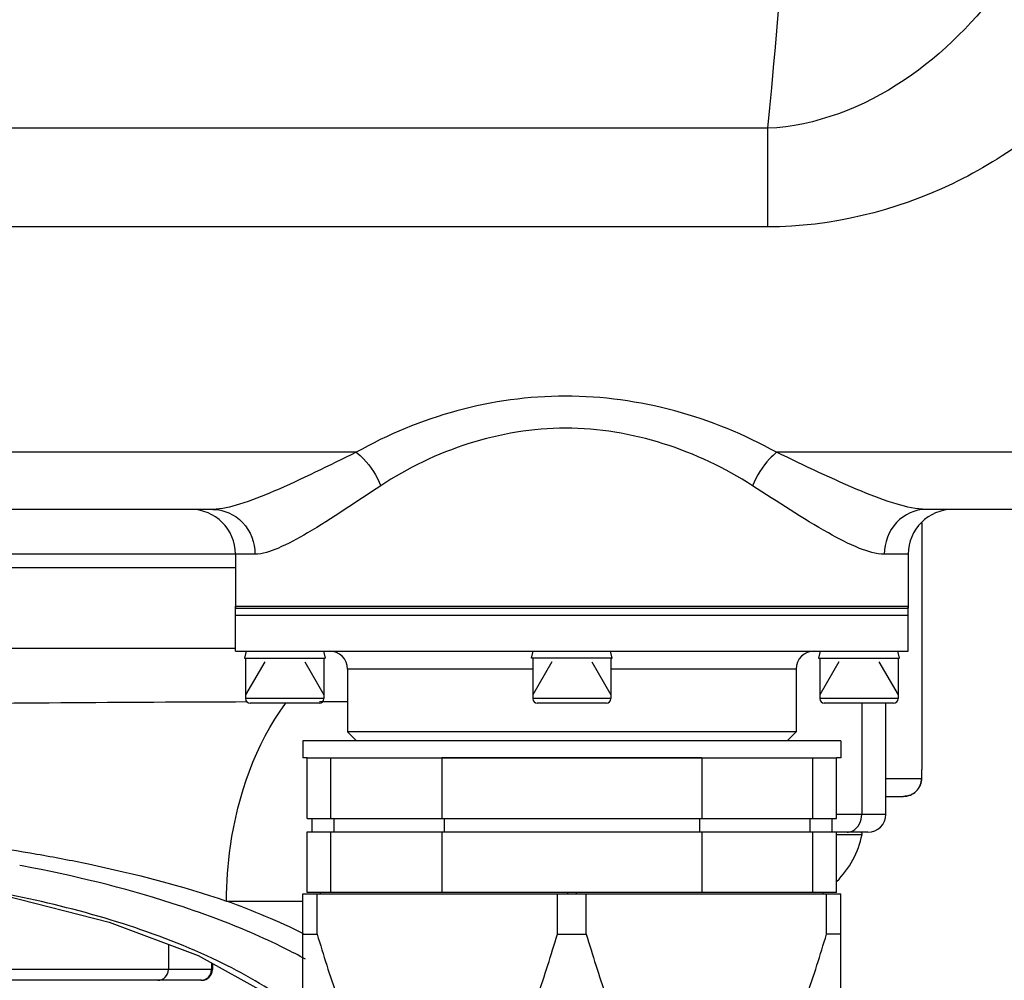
# Model space of a CAD drawing. Header units: millimetres. Extents: x 0 to 9512, y 0 to 6728.
# Tile 57 of 119: x 5054 to 5163, y 1212 to 1319. Entities that reach past the tile are written whole.
import ezdxf

# ---------------------------------------------------------------- set-up
doc = ezdxf.new("R2010")
doc.units = ezdxf.units.MM
doc.header["$LTSCALE"] = 523.16
doc.layers.get('0').update_dxf_attribs({"linetype": 'CONTINUOUS'})
for name, color, linetype in [('304102000126DXF_CONTINUOUS_LINE', 7, 'CONTINUOUS'), ('304103000034DXF_CONTINUOUS_LINE', 7, 'CONTINUOUS'), ('304103000094DXF_CONTINUOUS_LINE', 7, 'CONTINUOUS'), ('304104000572DXF_CONTINUOUS_LINE', 7, 'CONTINUOUS'), ('304106000108DXF_CONTINUOUS_LINE', 7, 'CONTINUOUS'), ('304109000080DXF_CONTINUOUS_LINE', 7, 'CONTINUOUS'), ('304109000081DXF_CONTINUOUS_LINE', 7, 'CONTINUOUS'), ('304109000083DXF_CONTINUOUS_LINE', 7, 'CONTINUOUS'), ('501023000062DXF_CONTINUOUS_LINE', 7, 'CONTINUOUS'), ('501023000101DXF_CONTINUOUS_LINE', 7, 'CONTINUOUS'), ('501024000011DXF_CONTINUOUS_LINE', 7, 'CONTINUOUS'), ('604006000002DXF_CONTINUOUS_LINE', 7, 'CONTINUOUS'), ('运动范围_DXF_DIMENSION', 7, 'CONTINUOUS')]:
    doc.layers.add(name, color=color, linetype=linetype)
doc.styles.get("Standard").update_dxf_attribs({"font": 'txt', "width": 0.7})
doc.dimstyles.new('DIMSTYLE_18', dxfattribs={"dimtxt": 80, "dimasz": 48, "dimexe": 1, "dimexo": 0, "dimgap": 5, "dimtad": 0, "dimtih": 1, "dimtoh": 1, "dimdec": 1, "dimdsep": 46, "dimtxsty": 'Standard', "dimblk": '_FILLED', "dimblk1": '_FILLED', "dimblk2": '_FILLED', "dimcen": 0.09, "dimclrt": 5, "dimazin": 2, "dimtp": 0.5, "dimtm": 0.5, "dimtfac": 1, "dimtdec": 65535, "dimtofl": 0, "dimtmove": 0, "dimatfit": 3, "dimldrblk": '_FILLED', "dimfxl": 0, "dimtolj": 1, "dimarcsym": 0})

# ---------------------------------------------------------------- blocks, each defined once
blk = doc.blocks.new('*D31')
at = {"layer": '运动范围_DXF_DIMENSION', "color": 2, "linetype": 'Continuous', "transparency": 16777216}
for start, end in [(287.44548, 360), (193, 261.80631)]:
    blk.add_arc((4873.14, 1359.38), 660.06, start, end, dxfattribs=at)
for points in [[(5539.45, 1311.12), (5533.2, 1359.38), (5523.46, 1311.71)], [(4250.21, 1166.64), (4230, 1210.9), (4234.76, 1162.47)]]:
    blk.add_solid(points, dxfattribs=at)
blk = doc.blocks.new('_FILLED')
at = {"color": 0, "linetype": 'ByBlock'}
blk.add_solid([(0, 0), (-1, 0.1667), (-1, -0.1667)], dxfattribs=at)

msp = doc.modelspace()

# ---------------------------------------------------------------- linework, layer by layer
at = {"color": 2, "linetype": 'Continuous'}
msp.add_circle((4873.138, 1359.384), 460.97, dxfattribs=at)
at = {"layer": '304102000126DXF_CONTINUOUS_LINE', "color": 9, "linetype": 'Continuous'}
for p, q in [((5136.969, 1306.865), (4962.061, 1306.874)), ((5136.973, 1295.87), (5136.97, 1306.865)), ((5136.973, 1295.87), (4960.117, 1295.86)), ((5091.116, 1270.741), (4949.286, 1270.74)), ((5220.292, 1270.74), (5137.966, 1270.741)), ((5079.812, 1259.384), (5077.638, 1259.384)), ((5152.638, 1259.384), (5149.971, 1259.384))]:
    msp.add_line(p, q, dxfattribs=at)
at = {"layer": '304102000126DXF_CONTINUOUS_LINE', "color": 7, "linetype": 'Continuous'}
for p, q in [((5075.102, 1264.384), (4942.134, 1264.384)), ((5217.094, 1264.384), (5154.616, 1264.384)), ((5077.638, 1259.384), (5023.638, 1259.384)), ((5077.638, 1259.384), (5077.638, 1253.384)), ((5152.638, 1259.384), (5152.638, 1253.384)), ((5077.638, 1253.384), (5152.638, 1253.384))]:
    msp.add_line(p, q, dxfattribs=at)
at = {"layer": '304102000126DXF_CONTINUOUS_LINE', "color": 9, "linetype": 'Continuous'}
msp.add_arc((4423.307, 1379.384), 717.337, 354.197761, 5.80224, dxfattribs=at)
at = {"layer": '304102000126DXF_CONTINUOUS_LINE', "color": 7, "linetype": 'Continuous'}
for centre, start, end in [((5072.638, 1259.384), 0, 90), ((5157.638, 1259.384), 90, 180)]:
    msp.add_arc(centre, 5, start, end, dxfattribs=at)
at = {"layer": '304102000126DXF_CONTINUOUS_LINE', "color": 9, "linetype": 'Continuous'}
for points, knots in [([(5163.386, 1323.164), (5160.256, 1318.978), (5152.794, 1311.226), (5142.334, 1307.093), (5136.969, 1306.864)], [0, 0, 0, 0, 0.4932264, 1, 1, 1, 1]), ([(5173.76, 1312.605), (5169.127, 1307.763), (5157.928, 1299.25), (5144.023, 1295.872), (5136.973, 1295.87)], [0, 0, 0, 0, 0.4873308, 1, 1, 1, 1]), ([(5137.966, 1270.741), (5130.867, 1274.69), (5114.508, 1279.297), (5098.103, 1274.722), (5091.116, 1270.741)], [0, 0, 0, 0, 0.5025639, 1, 1, 1, 1]), ([(5135.282, 1267.012), (5129.172, 1270.949), (5114.528, 1275.894), (5099.835, 1270.977), (5093.832, 1267.012)], [0, 0, 0, 0, 0.5025608, 1, 1, 1, 1]), ([(5091.116, 1270.741), (5088.066, 1269.261), (5083.811, 1267.117), (5078.468, 1264.984), (5076.12, 1264.384), (5075.102, 1264.384)], [0, 0, 0, 0, 0.5876819, 0.8234669, 1, 1, 1, 1]), ([(5091.116, 1270.74), (5091.403, 1270.523), (5092.549, 1269.476), (5093.395, 1268.117), (5093.832, 1267.012)], [0, 0, 0, 0, 0.2324277, 1, 1, 1, 1]), ([(5137.967, 1270.74), (5137.687, 1270.522), (5136.561, 1269.464), (5135.727, 1268.111), (5135.282, 1267.012)], [0, 0, 0, 0, 0.2300878, 1, 1, 1, 1]), ([(5154.616, 1264.384), (5153.532, 1264.384), (5151.059, 1264.968), (5145.497, 1267.096), (5141.1, 1269.252), (5137.966, 1270.741)], [0, 0, 0, 0, 0.1816541, 0.4186489, 1, 1, 1, 1]), ([(5093.832, 1267.012), (5091.128, 1265.226), (5087.418, 1262.671), (5082.748, 1260.114), (5080.687, 1259.384), (5079.812, 1259.384)], [0, 0, 0, 0, 0.605043, 0.8366625, 1, 1, 1, 1]), ([(5149.971, 1259.384), (5149.029, 1259.384), (5146.837, 1260.09), (5141.929, 1262.642), (5138.072, 1265.214), (5135.282, 1267.012)], [0, 0, 0, 0, 0.1695241, 0.4025731, 1, 1, 1, 1]), ([(5075.102, 1264.384), (5076.315, 1264.384), (5078.876, 1263.244), (5079.812, 1260.649), (5079.812, 1259.384)], [0, 0, 0, 0, 0.4894478, 1, 1, 1, 1]), ([(5154.615, 1264.384), (5153.417, 1264.384), (5150.878, 1263.226), (5149.971, 1260.647), (5149.971, 1259.384)], [0, 0, 0, 0, 0.486975, 1, 1, 1, 1])]:
    msp.add_open_spline(points, degree=3, knots=knots, dxfattribs=at)
at = {"layer": '304103000034DXF_CONTINUOUS_LINE', "color": 7, "linetype": 'Continuous'}
for p, q in [((5154.138, 1262.868), (5154.138, 1235.384)), ((5150.132, 1230.384), (5150.132, 1242.784)), ((5154.138, 1235.384), (5154.114, 1235.384)), ((5154.114, 1235.384), (5154.114, 1234.384)), ((5150.132, 1232.384), (5152.114, 1232.384)), ((5148.131, 1228.384), (5144.638, 1228.384))]:
    msp.add_line(p, q, dxfattribs=at)
at = {"layer": '304103000034DXF_CONTINUOUS_LINE', "color": 9, "linetype": 'Continuous'}
for p, q in [((5147.458, 1242.784), (5147.458, 1230.384)), ((5150.132, 1234.384), (5154.114, 1234.384)), ((5150.132, 1230.384), (5144.638, 1230.384))]:
    msp.add_line(p, q, dxfattribs=at)
at = {"layer": '304103000034DXF_CONTINUOUS_LINE', "color": 7, "linetype": 'Continuous'}
msp.add_arc((5148.132, 1230.384), 2, 270, 360, dxfattribs=at)
for points, knots in [([(5152.114, 1232.384), (5152.624, 1232.384), (5153.687, 1232.81), (5154.114, 1233.874), (5154.114, 1234.384)], [0, 0, 0, 0, 0.4999917, 1, 1, 1, 1]), ([(5154.114, 1234.384), (5154.114, 1234.255), (5154.087, 1233.995), (5154.01, 1233.745), (5153.96, 1233.624)], [0, 0, 0, 0, 0.4961022, 1, 1, 1, 1]), ([(5153.528, 1232.969), (5153.435, 1232.876), (5153.229, 1232.71), (5152.995, 1232.587), (5152.874, 1232.538)], [0, 0, 0, 0, 0.4999921, 1, 1, 1, 1]), ([(5153.96, 1233.624), (5153.91, 1233.502), (5153.787, 1233.268), (5153.621, 1233.062), (5153.528, 1232.969)], [0, 0, 0, 0, 0.5000168, 1, 1, 1, 1]), ([(5152.874, 1232.538), (5152.753, 1232.488), (5152.503, 1232.411), (5152.243, 1232.384), (5152.114, 1232.384)], [0, 0, 0, 0, 0.5038874, 1, 1, 1, 1])]:
    msp.add_open_spline(points, degree=3, knots=knots, dxfattribs=at)
at = {"layer": '304103000034DXF_CONTINUOUS_LINE', "color": 9, "linetype": 'Continuous'}
msp.add_open_spline([(5146.443, 1228.539), (5147.07, 1228.855), (5147.458, 1229.682), (5147.458, 1230.384)], degree=3, dxfattribs=at)
msp.add_open_spline([(5145.815, 1228.384), (5145.922, 1228.384), (5146.139, 1228.412), (5146.344, 1228.49), (5146.443, 1228.539)], degree=3, knots=[0, 0, 0, 0, 0.4916669, 1, 1, 1, 1], dxfattribs=at)
at = {"layer": '304103000094DXF_CONTINUOUS_LINE', "color": 7, "linetype": 'Continuous'}
msp.add_line((5032.638, 1257.884), (5077.638, 1257.884), dxfattribs=at)
at = {"layer": '304103000094DXF_CONTINUOUS_LINE', "color": 9, "linetype": 'Continuous'}
for p, q in [((5077.638, 1248.884), (5038.138, 1248.884)), ((5086.998, 1242.953), (5090.138, 1242.953)), ((5053.882, 1224.639), (5053.591, 1224.694)), ((5076.654, 1220.71), (5085.138, 1220.71))]:
    msp.add_line(p, q, dxfattribs=at)
at = {"layer": '304103000094DXF_CONTINUOUS_LINE', "color": 7, "linetype": 'Continuous'}
for points in [[(5012.251, 1224.446), (5025.748, 1224.409), (5039.128, 1223.363), (5051.925, 1221.328), (5063.572, 1218.375), (5073.498, 1214.646)], [(5073.498, 1214.646), (5081.237, 1210.337), (5085.138, 1206.854)]]:
    msp.add_lwpolyline(points, dxfattribs=at)
at = {"layer": '304103000094DXF_CONTINUOUS_LINE', "color": 9, "linetype": 'Continuous'}
for points, knots in [([(5022.138, 1242.635), (5027.228, 1242.642), (5046.162, 1242.713), (5065.096, 1242.915), (5078.939, 1242.947)], [0, 0, 0, 0, 0.2688603, 1, 1, 1, 1]), ([(5076.654, 1220.71), (5076.654, 1222.763), (5077.188, 1230.466), (5079.856, 1238.18), (5083.229, 1242.751)], [0, 0, 0, 0, 0.2654283, 1, 1, 1, 1]), ([(5022.283, 1229.052), (5025.146, 1228.999), (5036.271, 1228.588), (5047.374, 1227.388), (5055.518, 1225.961)], [0, 0, 0, 0, 0.2572479, 1, 1, 1, 1]), ([(5055.518, 1225.961), (5057.434, 1225.625), (5064.566, 1224.256), (5071.618, 1222.422), (5076.654, 1220.711)], [0, 0, 0, 0, 0.2677531, 1, 1, 1, 1]), ([(5075.09, 1214.306), (5068.155, 1217.549), (5051.756, 1222.298), (5034.91, 1224.211), (5025.675, 1224.576)], [0, 0, 0, 0, 0.4530876, 1, 1, 1, 1]), ([(5075.457, 1218.765), (5073.844, 1219.372), (5066.793, 1221.811), (5059.517, 1223.572), (5053.882, 1224.639)], [0, 0, 0, 0, 0.2310567, 1, 1, 1, 1]), ([(5085.432, 1214.25), (5084.683, 1214.661), (5081.444, 1216.348), (5078.075, 1217.78), (5075.457, 1218.765)], [0, 0, 0, 0, 0.2340526, 1, 1, 1, 1]), ([(5085.449, 1207.873), (5084.761, 1208.467), (5081.552, 1210.982), (5077.956, 1212.966), (5075.09, 1214.306)], [0, 0, 0, 0, 0.2231651, 1, 1, 1, 1])]:
    msp.add_open_spline(points, degree=3, knots=knots, dxfattribs=at)
msp.add_open_spline([(5085.24, 1217.072), (5082.454, 1218.45), (5079.575, 1219.646), (5076.654, 1220.71)], degree=3, dxfattribs=at)
at = {"layer": '304104000572DXF_CONTINUOUS_LINE', "color": 7, "linetype": 'Continuous'}
for p, q in [((5077.638, 1252.584), (5152.638, 1252.584)), ((5077.638, 1248.584), (5077.638, 1252.584)), ((5152.638, 1248.584), (5152.638, 1252.584)), ((5077.638, 1248.584), (5152.638, 1248.584)), ((5090.138, 1246.584), (5090.138, 1239.584)), ((5140.138, 1246.584), (5140.138, 1239.584)), ((5140.138, 1239.584), (5090.138, 1239.584)), ((5091.138, 1238.584), (5090.138, 1239.584)), ((5139.138, 1238.584), (5140.138, 1239.584))]:
    msp.add_line(p, q, dxfattribs=at)
at = {"layer": '304104000572DXF_CONTINUOUS_LINE', "color": 9, "linetype": 'Continuous'}
for p, q in [((5110.778, 1246.584), (5090.138, 1246.584)), ((5140.138, 1246.584), (5119.498, 1246.584))]:
    msp.add_line(p, q, dxfattribs=at)
at = {"layer": '304104000572DXF_CONTINUOUS_LINE', "color": 7, "linetype": 'Continuous'}
for centre, start, end in [((5088.138, 1246.584), 0, 90), ((5142.138, 1246.584), 90, 180)]:
    msp.add_arc(centre, 2, start, end, dxfattribs=at)
at = {"layer": '304106000108DXF_CONTINUOUS_LINE', "color": 7, "linetype": 'Continuous'}
for p, q in [((5077.638, 1253.584), (5152.637, 1253.584)), ((5077.638, 1252.584), (5077.638, 1253.584)), ((5152.638, 1252.584), (5152.638, 1253.584)), ((5077.638, 1252.584), (5152.637, 1252.584))]:
    msp.add_line(p, q, dxfattribs=at)
at = {"layer": '304109000080DXF_CONTINUOUS_LINE', "color": 7, "linetype": 'Continuous'}
for p, q in [((5085.638, 1236.684), (5144.638, 1236.684)), ((5085.638, 1229.934), (5085.638, 1236.684)), ((5088.265, 1229.934), (5088.265, 1236.684)), ((5142.01, 1229.934), (5142.01, 1236.684)), ((5144.638, 1229.934), (5144.638, 1236.684)), ((5085.638, 1229.934), (5144.638, 1229.934)), ((5086.138, 1229.934), (5086.138, 1228.434)), ((5088.626, 1229.934), (5088.626, 1228.434)), ((5141.649, 1229.934), (5141.649, 1228.434)), ((5144.138, 1229.934), (5144.138, 1228.434)), ((5085.638, 1228.434), (5144.638, 1228.434)), ((5085.638, 1221.684), (5085.638, 1228.434)), ((5088.265, 1221.684), (5088.265, 1228.434)), ((5142.01, 1221.684), (5142.01, 1228.434)), ((5144.638, 1221.684), (5144.638, 1228.434)), ((5144.638, 1221.684), (5085.638, 1221.684)), ((5087.138, 1221.524), (5087.138, 1221.684)), ((5114.638, 1221.684), (5114.638, 1221.524)), ((5115.638, 1221.684), (5115.638, 1221.524)), ((5143.138, 1221.524), (5143.138, 1221.684))]:
    msp.add_line(p, q, dxfattribs=at)
at = {"layer": '304109000080DXF_CONTINUOUS_LINE', "color": 9, "linetype": 'Continuous'}
for p, q in [((5100.663, 1236.684), (5100.663, 1229.934)), ((5129.613, 1236.684), (5129.613, 1229.934)), ((5100.904, 1229.934), (5100.904, 1228.434)), ((5129.372, 1229.934), (5129.372, 1228.434)), ((5100.663, 1228.434), (5100.663, 1221.684)), ((5129.613, 1228.434), (5129.613, 1221.684))]:
    msp.add_line(p, q, dxfattribs=at)
at = {"layer": '304109000081DXF_CONTINUOUS_LINE', "color": 7, "linetype": 'Continuous'}
for p, q in [((5145.138, 1238.584), (5085.138, 1238.584)), ((5085.138, 1238.584), (5085.138, 1236.684)), ((5145.138, 1238.584), (5145.138, 1236.684)), ((5085.638, 1236.684), (5085.138, 1236.684)), ((5129.613, 1236.684), (5100.663, 1236.684)), ((5145.138, 1236.684), (5144.638, 1236.684))]:
    msp.add_line(p, q, dxfattribs=at)
at = {"layer": '304109000083DXF_CONTINUOUS_LINE', "color": 7, "linetype": 'Continuous'}
for p, q in [((5085.138, 1221.524), (5145.138, 1221.524)), ((5085.138, 1193.347), (5085.138, 1221.524)), ((5086.748, 1217.024), (5086.748, 1221.524)), ((5113.528, 1217.024), (5113.528, 1221.524)), ((5116.748, 1217.024), (5116.748, 1221.524)), ((5143.528, 1217.024), (5143.528, 1221.524)), ((5145.138, 1193.347), (5145.138, 1221.524)), ((5085.138, 1217.024), (5086.748, 1217.024)), ((5113.528, 1217.024), (5116.748, 1217.024)), ((5145.138, 1217.024), (5143.528, 1217.024))]:
    msp.add_line(p, q, dxfattribs=at)
for points in [[(5086.748, 1217.024), (5087.441, 1214.708), (5088.536, 1211.255), (5090.179, 1206.724), (5091.53, 1203.392), (5093.048, 1200.164), (5094.529, 1197.607), (5095.935, 1195.754), (5097.129, 1194.539), (5098.516, 1193.609), (5100.138, 1193.219), (5101.759, 1193.609), (5103.147, 1194.539), (5104.341, 1195.754), (5105.747, 1197.607), (5107.227, 1200.164), (5108.746, 1203.392), (5110.097, 1206.724), (5111.74, 1211.255), (5112.835, 1214.708), (5113.528, 1217.024)], [(5116.748, 1217.024), (5117.441, 1214.708), (5118.536, 1211.255), (5120.179, 1206.724), (5121.53, 1203.392), (5123.048, 1200.164), (5124.529, 1197.607), (5125.935, 1195.754), (5127.129, 1194.539), (5128.516, 1193.609), (5130.138, 1193.219), (5131.759, 1193.609), (5133.147, 1194.539), (5134.341, 1195.754), (5135.747, 1197.607), (5137.227, 1200.164), (5138.746, 1203.392), (5140.097, 1206.724), (5141.74, 1211.255), (5142.835, 1214.708), (5143.528, 1217.024)]]:
    msp.add_open_spline(points, degree=3, knots=[0, 0, 0, 0, 0.1283384, 0.192266, 0.2559276, 0.3191614, 0.3816156, 0.4123438, 0.4424786, 0.4717207, 0.4999987, 0.5282776, 0.5575198, 0.5876549, 0.6183835, 0.6808383, 0.7440722, 0.8077339, 0.8716616, 1, 1, 1, 1], dxfattribs=at)
at = {"layer": '501023000062DXF_CONTINUOUS_LINE', "color": 7, "linetype": 'Continuous'}
for p, q in [((5078.778, 1247.773), (5078.778, 1243.284)), ((5087.498, 1247.773), (5087.498, 1243.284)), ((5110.778, 1247.773), (5110.778, 1243.284)), ((5119.498, 1247.773), (5119.498, 1243.284)), ((5142.778, 1247.773), (5142.778, 1243.284)), ((5151.498, 1247.773), (5151.498, 1243.284)), ((5086.998, 1242.784), (5079.278, 1242.784)), ((5118.998, 1242.784), (5111.278, 1242.784)), ((5150.998, 1242.784), (5143.278, 1242.784))]:
    msp.add_line(p, q, dxfattribs=at)
at = {"layer": '501023000062DXF_CONTINUOUS_LINE', "color": 2, "linetype": 'Continuous'}
for p, q in [((5080.907, 1247.384), (5078.778, 1243.696)), ((5085.369, 1247.384), (5087.498, 1243.696)), ((5112.907, 1247.384), (5110.778, 1243.696)), ((5117.369, 1247.384), (5119.498, 1243.696)), ((5144.907, 1247.384), (5142.778, 1243.696)), ((5149.369, 1247.384), (5151.498, 1243.696))]:
    msp.add_line(p, q, dxfattribs=at)
at = {"layer": '501023000062DXF_CONTINUOUS_LINE', "color": 9, "linetype": 'Continuous'}
for p, q in [((5087.498, 1243.284), (5078.778, 1243.284)), ((5119.498, 1243.284), (5110.778, 1243.284)), ((5151.498, 1243.284), (5142.778, 1243.284))]:
    msp.add_line(p, q, dxfattribs=at)
at = {"layer": '501023000062DXF_CONTINUOUS_LINE', "color": 7, "linetype": 'Continuous'}
for centre, start, end in [((5079.278, 1243.284), 180, 270), ((5086.998, 1243.284), 270, 360), ((5111.278, 1243.284), 180, 270), ((5118.998, 1243.284), 270, 360), ((5143.278, 1243.284), 180, 270), ((5150.998, 1243.284), 270, 360)]:
    msp.add_arc(centre, 0.5, start, end, dxfattribs=at)
at = {"layer": '501023000101DXF_CONTINUOUS_LINE', "color": 7, "linetype": 'Continuous'}
for p, q in [((5070.174, 1215.895), (5070.174, 1213.084)), ((5074.976, 1213.823), (5074.976, 1213.084)), ((5075.073, 1213.769), (5075.073, 1213.084)), ((5068.974, 1211.884), (5050.374, 1211.884)), ((5073.776, 1211.884), (5068.974, 1211.884)), ((5073.873, 1211.884), (5073.776, 1211.884))]:
    msp.add_line(p, q, dxfattribs=at)
at = {"layer": '501023000101DXF_CONTINUOUS_LINE', "color": 9, "linetype": 'Continuous'}
for p, q in [((5070.174, 1213.084), (5049.174, 1213.084)), ((5074.976, 1213.084), (5070.174, 1213.084)), ((5075.073, 1213.084), (5074.976, 1213.084))]:
    msp.add_line(p, q, dxfattribs=at)
at = {"layer": '501023000101DXF_CONTINUOUS_LINE', "color": 7, "linetype": 'Continuous'}
for centre in [(5068.974, 1213.084), (5073.776, 1213.084), (5073.873, 1213.084)]:
    msp.add_arc(centre, 1.2, 270, 360, dxfattribs=at)
at = {"layer": '501024000011DXF_CONTINUOUS_LINE', "color": 9, "linetype": 'Continuous'}
msp.add_line((5144.638, 1228.146), (5147.486, 1228.146), dxfattribs=at)
at = {"layer": '501024000011DXF_CONTINUOUS_LINE', "color": 7, "linetype": 'Continuous'}
for centre, radius, start, end in [((5147.29, 1228.184), 0.2, 348.94269, 90), ((5137.672, 1230.063), 10, 314.26482, 348.94269)]:
    msp.add_arc(centre, radius, start, end, dxfattribs=at)
at = {"layer": '604006000002DXF_CONTINUOUS_LINE', "color": 7, "linetype": 'Continuous'}
for p, q in [((5078.837, 1248.584), (5078.638, 1247.809)), ((5087.438, 1248.584), (5087.638, 1247.809)), ((5110.638, 1247.809), (5110.837, 1248.584)), ((5119.638, 1247.809), (5119.438, 1248.584)), ((5142.837, 1248.584), (5142.638, 1247.809)), ((5151.438, 1248.584), (5151.638, 1247.809)), ((5078.638, 1247.809), (5087.638, 1247.809)), ((5078.638, 1247.809), (5078.778, 1247.773)), ((5087.638, 1247.809), (5087.498, 1247.773)), ((5119.638, 1247.809), (5110.638, 1247.809)), ((5110.778, 1247.773), (5110.638, 1247.809)), ((5119.498, 1247.773), (5119.638, 1247.809)), ((5142.638, 1247.809), (5151.638, 1247.809)), ((5142.638, 1247.809), (5142.778, 1247.773)), ((5151.638, 1247.809), (5151.498, 1247.773))]:
    msp.add_line(p, q, dxfattribs=at)

# ---------------------------------------------------------------- dimensions: what is measured, and where the dimension line sits
at = {"layer": '运动范围_DXF_DIMENSION', "color": 2, "linetype": 'Continuous'}
dim = msp.add_angular_dim_2l(base=(4947.859, 703.568), line1=((4236.427, 1212.388), (4229.996, 1210.903)), line2=((5526.596, 1359.384), (5533.197, 1359.384)), dimstyle='DIMSTYLE_18', dxfattribs=at)
dim.commit()
dim.dimension.update_dxf_attribs({"geometry": '*D31', "text_midpoint": (4819.066, 661.369), "dimtype": 162})

doc.saveas('drawing.dxf')
